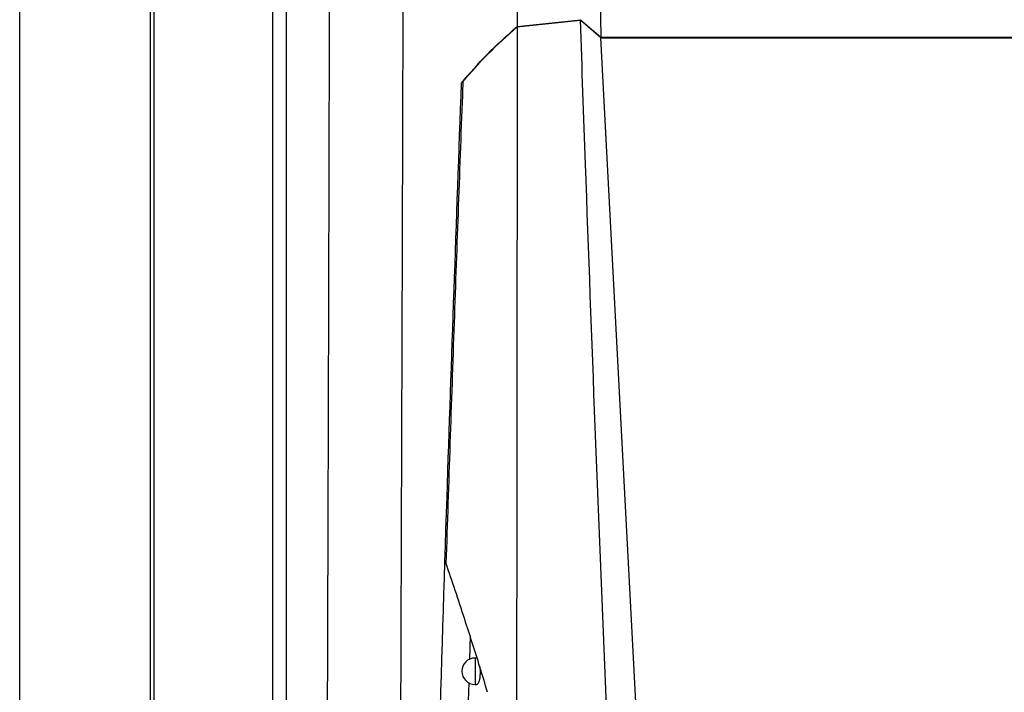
# Model space of a CAD drawing. Header units: millimetres. Extents: x -0.53 to 0.61, y -0.22 to 0.52.
# Tile 15 of 77: x -0.0803 to -0.043, y 0.1189 to 0.1444. Entities that reach past the tile are written whole.
import ezdxf

# ---------------------------------------------------------------- set-up
doc = ezdxf.new("R2010")
doc.units = ezdxf.units.MM
doc.layers.add('FORMAT', color=7, linetype='Continuous')

msp = doc.modelspace()

# ---------------------------------------------------------------- linework, layer by layer
at = {"layer": 'FORMAT', "color": 7, "linetype": 'Continuous', "lineweight": 25}
for p, q in [((-0.080311, 0.022519), (-0.080311, 0.279519)), ((-0.075354, 0.022475), (-0.075354, 0.279562)), ((-0.075223, 0.228374), (-0.075223, 0.073663)), ((-0.070714, 0.07373), (-0.070714, 0.228308)), ((-0.070214, 0.228308), (-0.070214, 0.07373)), ((-0.058422, 0.151803), (-0.05829, 0.143698)), ((-0.061457, 0.144108), (-0.05906, 0.144366)), ((-0.061457, 0.144091), (-0.05906, 0.144349)), ((-0.05906, 0.144366), (-0.05829, 0.143698)), ((-0.05829, 0.14368), (-0.05906, 0.144349)), ((-0.05829, 0.143698), (0.085668, 0.143698)), ((-0.055746, 0.095744), (-0.05829, 0.14368)), ((-0.05829, 0.14368), (0.085668, 0.14368)), ((-0.063242, 0.121019), (-0.063269, 0.120129)), ((-0.063013, 0.120179), (-0.063054, 0.120179)), ((-0.063054, 0.120179), (-0.063054, 0.119179)), ((-0.063294, 0.119252), (-0.063325, 0.118195)), ((-0.063054, 0.119179), (-0.062991, 0.119179))]:
    msp.add_line(p, q, dxfattribs=at)
msp.add_arc((-0.063054, 0.119679), 0.0005, 90, 270, dxfattribs=at)
for points, knots in [([(-0.0615741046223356, 0.2663845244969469), (-0.0615534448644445, 0.257016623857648), (-0.0615121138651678, 0.2382756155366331), (-0.0614739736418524, 0.2140077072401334), (-0.0614544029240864, 0.1936198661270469), (-0.0614476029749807, 0.1771194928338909), (-0.0614475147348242, 0.1606135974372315), (-0.0614535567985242, 0.1496105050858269), (-0.061456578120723, 0.1441084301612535)], [0, 0, 0, 0, 0.2301959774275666, 0.4605199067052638, 0.5953251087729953, 0.7301562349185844, 0.8650651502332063, 1, 1, 1, 1]), ([(-0.0660000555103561, 0.0857749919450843), (-0.0659910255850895, 0.0876759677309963), (-0.0659666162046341, 0.0928146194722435), (-0.0659300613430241, 0.1012493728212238), (-0.0658901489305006, 0.1110706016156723), (-0.0658535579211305, 0.1209332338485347), (-0.065819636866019, 0.1308275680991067), (-0.0657880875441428, 0.1407529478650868), (-0.0657600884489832, 0.1507135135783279), (-0.0657286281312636, 0.1630737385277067), (-0.0656952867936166, 0.1778537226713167), (-0.0656662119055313, 0.1950769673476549), (-0.0656444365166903, 0.2123557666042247), (-0.0656392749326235, 0.2238867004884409), (-0.0656366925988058, 0.2296556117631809)], [0, 0, 0, 0, 0.0405763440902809, 0.1096845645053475, 0.1788759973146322, 0.2480952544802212, 0.317175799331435, 0.3862838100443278, 0.4554747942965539, 0.5246935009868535, 0.6431691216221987, 0.7617839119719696, 0.8808207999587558, 1, 1, 1, 1]), ([(-0.0688239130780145, 0.0745692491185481), (-0.0688086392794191, 0.0776920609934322), (-0.0687776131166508, 0.0840355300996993), (-0.0687350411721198, 0.0936660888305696), (-0.0686952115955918, 0.1034445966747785), (-0.0686588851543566, 0.1132750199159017), (-0.0686260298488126, 0.1231439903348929), (-0.0685966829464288, 0.1330450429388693), (-0.0685708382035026, 0.1429766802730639), (-0.0685484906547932, 0.1529431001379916), (-0.0685259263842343, 0.1649263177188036), (-0.0685059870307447, 0.1789406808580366), (-0.0684924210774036, 0.1950035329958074), (-0.0684872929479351, 0.2111129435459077), (-0.0684916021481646, 0.2218627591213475), (-0.068493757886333, 0.2272405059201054)], [0, 0, 0, 0, 0.0629887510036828, 0.1279510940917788, 0.1929400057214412, 0.2580088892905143, 0.3231044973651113, 0.3880668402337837, 0.4530557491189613, 0.5181246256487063, 0.5832202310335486, 0.6871413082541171, 0.7911712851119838, 0.8955304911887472, 1, 1, 1, 1]), ([(-0.0635677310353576, 0.1419650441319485), (-0.0632582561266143, 0.1423274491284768), (-0.0626382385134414, 0.1430535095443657), (-0.0618509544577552, 0.1437563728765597), (-0.0614566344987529, 0.1441084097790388)], [0, 0, 0, 0, 0.4991388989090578, 1, 1, 1, 1]), ([(-0.0635141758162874, 0.1420136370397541), (-0.0632109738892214, 0.1423647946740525), (-0.0626035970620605, 0.1430682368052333), (-0.0618394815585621, 0.14374982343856), (-0.0614568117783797, 0.1440911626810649)], [0, 0, 0, 0, 0.499199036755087, 1, 1, 1, 1]), ([(-0.0614568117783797, 0.1440911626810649), (-0.0614642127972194, 0.1350388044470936), (-0.0614790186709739, 0.1169293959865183), (-0.0615071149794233, 0.0988514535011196), (-0.0615211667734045, 0.0898101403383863)], [0, 0, 0, 0, 0.4998704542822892, 1, 1, 1, 1]), ([(-0.0568890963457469, 0.0941246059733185), (-0.0569805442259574, 0.0957806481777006), (-0.0574377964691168, 0.1040610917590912), (-0.0581254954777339, 0.1189799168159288), (-0.0586988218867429, 0.1340710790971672), (-0.0589958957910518, 0.1425290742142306), (-0.0590598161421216, 0.1443489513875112)], [0, 0, 0, 0, 0.0990401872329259, 0.4952148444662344, 0.8913871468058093, 1, 1, 1, 1]), ([(-0.0651698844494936, 0.0873312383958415), (-0.0650196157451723, 0.093774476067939), (-0.0647188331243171, 0.106671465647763), (-0.0641784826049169, 0.124918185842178), (-0.0637552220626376, 0.1367315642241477), (-0.0635677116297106, 0.1419650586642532)], [0, 0, 0, 0, 0.3573588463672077, 0.715300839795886, 1, 1, 1, 1]), ([(-0.0635141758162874, 0.1420136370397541), (-0.0635172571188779, 0.1419320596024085), (-0.0636325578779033, 0.1388794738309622), (-0.0638559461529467, 0.1327873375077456), (-0.0640546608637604, 0.1268021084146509), (-0.0641552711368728, 0.1237717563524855)], [0, 0, 0, 0, 0.0133744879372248, 0.5004664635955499, 0.9999999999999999, 0.9999999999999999, 0.9999999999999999, 0.9999999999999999]), ([(-0.0625800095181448, 0.1188809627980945), (-0.0626762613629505, 0.119201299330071), (-0.0628687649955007, 0.1198419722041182), (-0.0631589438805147, 0.1207641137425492), (-0.0634732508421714, 0.1217372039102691), (-0.0638096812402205, 0.1227514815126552), (-0.064039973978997, 0.123431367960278), (-0.0641552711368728, 0.1237717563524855)], [0, 0, 0, 0, 0.1799090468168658, 0.3598179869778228, 0.5400079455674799, 0.7697027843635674, 1, 1, 1, 1]), ([(-0.0628768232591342, 0.1198604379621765), (-0.0628747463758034, 0.1198451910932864), (-0.0628690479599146, 0.1198033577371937), (-0.0628640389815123, 0.1197313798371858), (-0.0628615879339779, 0.1196474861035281), (-0.0628631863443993, 0.119566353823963), (-0.0628685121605, 0.1194881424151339), (-0.0628772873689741, 0.1194160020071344), (-0.0628894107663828, 0.1193502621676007), (-0.0629044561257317, 0.1192931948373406), (-0.0629222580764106, 0.1192458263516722), (-0.0629422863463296, 0.1192095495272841), (-0.0629642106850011, 0.1191871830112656), (-0.0629806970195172, 0.1191774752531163), (-0.0629896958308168, 0.1191797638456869), (-0.0629908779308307, 0.1191800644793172)], [0, 0, 0, 0, 0.0504143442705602, 0.1383235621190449, 0.2207113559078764, 0.3055622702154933, 0.3867806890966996, 0.470308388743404, 0.5524510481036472, 0.6368418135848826, 0.7215127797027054, 0.8084739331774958, 0.8962123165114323, 0.9863662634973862, 1, 1, 1, 1])]:
    msp.add_open_spline(points, degree=3, knots=knots, dxfattribs=at)

doc.saveas('drawing.dxf')
